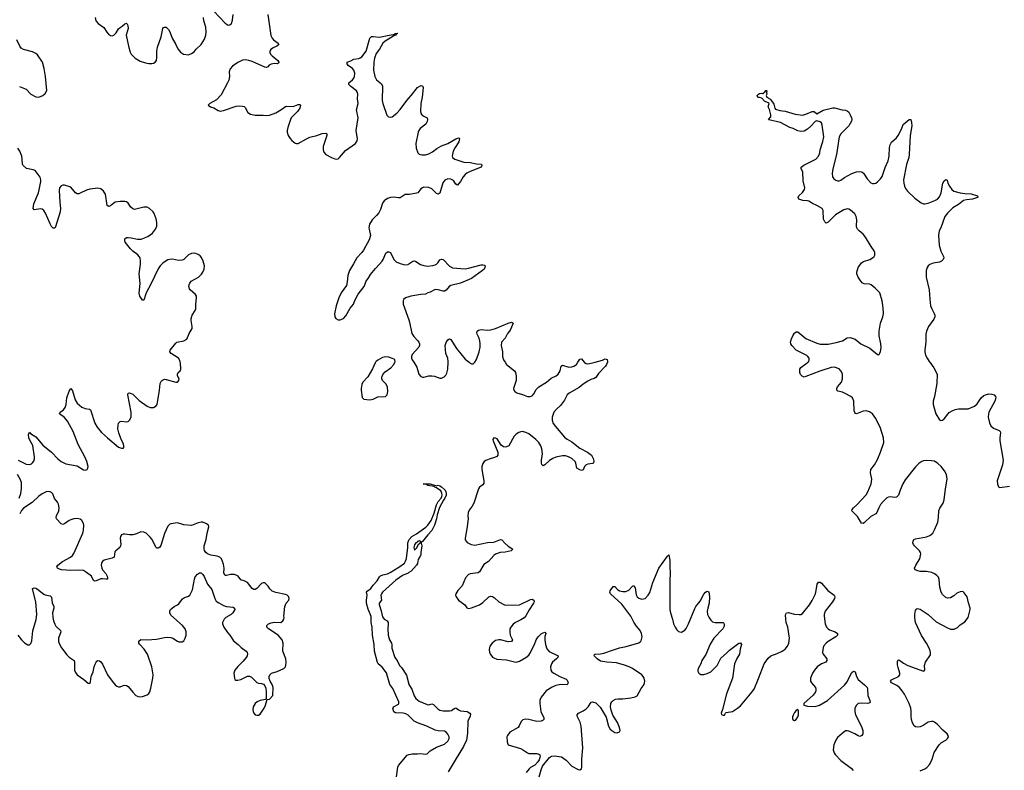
# Model space of a CAD drawing. Header units: inches. Extents: x 1682510 to 1839368, y 640758 to 791543.
# Tile 92 of 186: x 1705108 to 1717486, y 764871 to 774304. Entities that reach past the tile are written whole.
import ezdxf

# ---------------------------------------------------------------- set-up
doc = ezdxf.new("R2010")
doc.units = ezdxf.units.IN
doc.header["$MEASUREMENT"] = 0
for name, color, linetype in [('B7706', 7, 'Continuous'), ('B7707', 7, 'Continuous'), ('B7716', 7, 'Continuous'), ('B7717', 7, 'Continuous')]:
    doc.layers.add(name, color=color, linetype=linetype)

msp = doc.modelspace()

# ---------------------------------------------------------------- linework, layer by layer
at = {"layer": 'B7706', "color": 6}
for points, elevation in [([(1705090, 768769), (1705190, 768717), (1705230, 768715), (1705256, 768724), (1705270, 768733), (1705286, 768754), (1705296, 768784), (1705296, 768810), (1705274, 768954), (1705231, 769030), (1705225, 769050), (1705221, 769090), (1705230, 769122), (1705243, 769103), (1705310, 769062), (1705399, 768959), (1705508, 768868), (1705586, 768786), (1705630, 768751), (1705690, 768724), (1705830, 768698), (1705910, 768645), (1705930, 768641), (1705956, 768650), (1705966, 768670), (1705967, 768690), (1705954, 768750), (1705928, 768810), (1705844, 768964), (1705781, 769130), (1705710, 769260), (1705670, 769303), (1705608, 769350), (1705616, 769370), (1705659, 769401), (1705681, 769430), (1705691, 769470), (1705699, 769550), (1705730, 769636), (1705750, 769667), (1705770, 769639), (1705805, 769525), (1705830, 769484), (1705890, 769435), (1705930, 769419), (1705985, 769410), (1705999, 769399), (1706054, 769234), (1706083, 769183), (1706137, 769117), (1706210, 769049), (1706350, 768933), (1706390, 768918), (1706410, 768919), (1706417, 768923), (1706419, 768950), (1706414, 768970), (1706379, 769039), (1706353, 769113), (1706344, 769164), (1706345, 769210), (1706350, 769233), (1706370, 769256), (1706390, 769259), (1706450, 769249), (1706470, 769254), (1706490, 769272), (1706508, 769310), (1706510, 769370), (1706467, 769590), (1706470, 769610), (1706490, 769613), (1706510, 769608), (1706530, 769596), (1706610, 769518), (1706710, 769445), (1706750, 769429), (1706790, 769431), (1706824, 769450), (1706836, 769470), (1706866, 769650), (1706873, 769730), (1706893, 769767), (1706930, 769786), (1706950, 769784), (1707070, 769747), (1707090, 769750), (1707110, 769770), (1707114, 769790), (1707094, 769830), (1707090, 769850), (1707102, 769870), (1707126, 769890), (1707132, 769910), (1707129, 769990), (1707127, 770000)], 700), ([(1709582, 770000), (1709575, 769990), (1709545, 769915), (1709484, 769816), (1709423, 769750), (1709410, 769718), (1709399, 769670), (1709399, 769650), (1709415, 769555), (1709434, 769534), (1709510, 769528), (1709550, 769537), (1709610, 769564), (1709705, 769570), (1709727, 769590), (1709736, 769630), (1709732, 769690), (1709710, 769729), (1709671, 769771), (1709661, 769790), (1709659, 769810), (1709675, 769845), (1709702, 769878), (1709772, 769930), (1709810, 769970), (1709823, 770000)], 700), ([(1705103, 768290), (1705123, 768350), (1705130, 768410), (1705129, 768489), (1705114, 768530), (1705079, 768590)], 700), ([(1705083, 766570), (1705130, 766509), (1705170, 766475), (1705210, 766449), (1705230, 766447), (1705250, 766463), (1705261, 766499), (1705275, 766625), (1705315, 766765), (1705322, 766830), (1705313, 766990), (1705268, 767150), (1705270, 767156), (1705290, 767163), (1705310, 767159), (1705330, 767149), (1705410, 767085), (1705430, 767075), (1705490, 767062), (1705508, 767048), (1705516, 766976), (1705536, 766930), (1705536, 766910), (1705522, 766850), (1705526, 766790), (1705534, 766750), (1705548, 766708), (1705562, 766682), (1705623, 766630), (1705624, 766610), (1705597, 766530), (1705598, 766490), (1705604, 766464), (1705632, 766412), (1705701, 766321), (1705732, 766292), (1705792, 766250), (1705798, 766230), (1705798, 766130), (1705810, 766099), (1705830, 766070), (1705914, 766014), (1705970, 765968), (1705990, 765961), (1705999, 765981), (1706006, 766050), (1706032, 766110), (1706043, 766170), (1706055, 766205), (1706069, 766231), (1706079, 766241), (1706090, 766249), (1706110, 766248), (1706130, 766233), (1706150, 766204), (1706213, 766070), (1706270, 765990), (1706310, 765944), (1706330, 765928), (1706350, 765921), (1706370, 765922), (1706421, 765939), (1706450, 765937), (1706470, 765925), (1706530, 765851), (1706570, 765811), (1706610, 765794), (1706650, 765798), (1706710, 765818), (1706730, 765835), (1706744, 765856), (1706758, 765902), (1706783, 766030), (1706785, 766070), (1706771, 766170), (1706717, 766330), (1706672, 766392), (1706618, 766450), (1706607, 766470), (1706608, 766492), (1706630, 766514), (1706710, 766509), (1706830, 766521), (1706930, 766541), (1706970, 766544), (1707010, 766540), (1707032, 766532), (1707090, 766493), (1707110, 766484), (1707150, 766485), (1707170, 766498), (1707190, 766533), (1707201, 766570), (1707201, 766610), (1707190, 766648), (1707156, 766690), (1707010, 766821), (1706996, 766850), (1706996, 766870), (1707005, 766890), (1707023, 766910), (1707050, 766929), (1707091, 766949), (1707110, 766965), (1707153, 767027), (1707178, 767042), (1707230, 767059), (1707247, 767073), (1707280, 767140), (1707305, 767275), (1707316, 767304), (1707343, 767337), (1707370, 767353), (1707390, 767351), (1707411, 767330), (1707427, 767307), (1707470, 767210), (1707523, 767143), (1707560, 767030), (1707578, 766998), (1707610, 766975), (1707670, 766944), (1707710, 766931), (1707790, 766921), (1707810, 766910), (1707814, 766890), (1707786, 766850), (1707765, 766830), (1707700, 766790), (1707678, 766770), (1707656, 766730), (1707656, 766710), (1707675, 766670), (1707721, 766601), (1707750, 766570), (1707797, 766497), (1707853, 766453), (1707894, 766414), (1707954, 766370), (1707967, 766350), (1707970, 766330), (1707966, 766310), (1707954, 766290), (1707917, 766243), (1707850, 766177), (1707814, 766130), (1707801, 766090), (1707808, 766028), (1707814, 766014), (1707825, 766005), (1707850, 766002), (1707890, 766011), (1707970, 766055), (1707996, 766056), (1708022, 766042), (1708090, 765974), (1708110, 765964), (1708150, 765962), (1708173, 765953), (1708192, 765932), (1708203, 765903), (1708208, 765852), (1708206, 765774), (1708199, 765761), (1708130, 765748), (1708092, 765730), (1708069, 765710), (1708045, 765670), (1708037, 765630), (1708042, 765610), (1708051, 765591), (1708070, 765570), (1708090, 765562), (1708110, 765563), (1708130, 765575), (1708183, 765650), (1708200, 765690), (1708213, 765747), (1708220, 765760), (1708250, 765766), (1708290, 765812), (1708294, 765910), (1708283, 765950), (1708257, 765990), (1708244, 766024), (1708243, 766050), (1708251, 766070), (1708274, 766090), (1708346, 766114), (1708429, 766150), (1708448, 766170), (1708454, 766186), (1708458, 766230), (1708456, 766270), (1708418, 766370), (1708419, 766470), (1708408, 766510), (1708356, 766570), (1708235, 766650), (1708214, 766670), (1708214, 766690), (1708237, 766710), (1708270, 766724), (1708310, 766732), (1708390, 766730), (1708416, 766750), (1708427, 766770), (1708432, 766790), (1708430, 766810), (1708442, 766930), (1708460, 766970), (1708490, 767010), (1708494, 767030), (1708491, 767051), (1708472, 767070), (1708450, 767080), (1708330, 767104), (1708283, 767123), (1708251, 767150), (1708230, 767184), (1708190, 767226), (1708170, 767229), (1708150, 767219), (1708090, 767156), (1708070, 767143), (1708050, 767143), (1708030, 767156), (1707970, 767233), (1707930, 767254), (1707890, 767264), (1707856, 767310), (1707840, 767320), (1707810, 767330), (1707789, 767331), (1707759, 767330), (1707710, 767317), (1707690, 767320), (1707676, 767350), (1707678, 767410), (1707670, 767463), (1707645, 767530), (1707623, 767550), (1707590, 767563), (1707510, 767576), (1707471, 767591), (1707448, 767608), (1707432, 767632), (1707427, 767650), (1707429, 767690), (1707454, 767770), (1707467, 767853), (1707485, 767930), (1707480, 767950), (1707457, 767970), (1707410, 767990), (1707390, 767991), (1707350, 767981), (1707270, 767949), (1707170, 767957), (1707090, 767983), (1707010, 767970), (1706996, 767964), (1706970, 767937), (1706930, 767848), (1706884, 767696), (1706870, 767676), (1706850, 767662), (1706830, 767663), (1706818, 767678), (1706770, 767775), (1706750, 767801), (1706700, 767850), (1706670, 767865), (1706630, 767867), (1706577, 767843), (1706530, 767831), (1706490, 767830), (1706430, 767839), (1706410, 767839), (1706390, 767831), (1706375, 767810), (1706371, 767790), (1706378, 767710), (1706375, 767690), (1706366, 767670), (1706315, 767630), (1706304, 767616), (1706296, 767550), (1706270, 767537), (1706170, 767510), (1706144, 767490), (1706135, 767470), (1706132, 767450), (1706141, 767410), (1706151, 767390), (1706190, 767344), (1706209, 767310), (1706214, 767290), (1706210, 767275), (1706190, 767273), (1706150, 767279), (1706130, 767276), (1706070, 767251), (1706050, 767247), (1706037, 767257), (1706009, 767310), (1705950, 767358), (1705910, 767380), (1705850, 767388), (1705750, 767382), (1705632, 767392), (1705610, 767397), (1705585, 767410), (1705577, 767430), (1705589, 767450), (1705645, 767495), (1705748, 767550), (1705770, 767570), (1705790, 767597), (1705901, 767850), (1705911, 767890), (1705913, 767950), (1705910, 767972), (1705890, 768011), (1705867, 768027), (1705830, 768035), (1705790, 768032), (1705750, 768020), (1705730, 768011), (1705670, 767967), (1705650, 767962), (1705629, 767969), (1705571, 768030), (1705565, 768050), (1705569, 768070), (1705602, 768130), (1705605, 768170), (1705595, 768215), (1705582, 768242), (1705547, 768287), (1705525, 768345), (1705510, 768363), (1705490, 768372), (1705450, 768374), (1705390, 768344), (1705350, 768315), (1705265, 768235), (1705156, 768164), (1705130, 768134), (1705108, 768092)], 700), ([(1710000, 765554), (1709990, 765563), (1709961, 765581), (1709930, 765588), (1709834, 765594), (1709810, 765606), (1709799, 765650), (1709802, 765658), (1709808, 765670), (1709870, 765704), (1709874, 765710), (1709875, 765730), (1709797, 765897), (1709763, 765950), (1709718, 766098), (1709667, 766167), (1709616, 766210), (1709607, 766227), (1709568, 766368), (1709563, 766450), (1709544, 766570), (1709538, 766670), (1709527, 766730), (1709525, 766805), (1709490, 766894), (1709469, 766971), (1709469, 767011), (1709476, 767070), (1709466, 767110), (1709476, 767124), (1709524, 767156), (1709550, 767197), (1709603, 767250), (1709630, 767303), (1709644, 767316), (1709672, 767328), (1709730, 767338), (1709765, 767355), (1709876, 767424), (1709944, 767476), (1709960, 767500), (1709969, 767531), (1709986, 767670), (1709988, 767730), (1710000, 767762)], 600), ([(1710000, 767356), (1709991, 767350), (1709922, 767318), (1709838, 767262), (1709671, 767110), (1709656, 767090), (1709649, 767070), (1709656, 767010), (1709628, 766972), (1709627, 766953), (1709654, 766874), (1709670, 766801), (1709690, 766769), (1709729, 766749), (1709740, 766730), (1709742, 766710), (1709736, 766650), (1709742, 766570), (1709759, 766510), (1709783, 766470), (1709787, 766450), (1709786, 766406), (1709824, 766290), (1709854, 766250), (1709884, 766190), (1709910, 766162), (1709970, 766068), (1710000, 765952)], 600), ([(1709844, 764790), (1709862, 764910), (1709870, 764930), (1709980, 765060), (1709999, 765070), (1710000, 765070)], 600)]:
    msp.add_lwpolyline(points, dxfattribs=dict(at, elevation=elevation))
at = {"layer": 'B7707', "color": 6, "elevation": 700}
for points in [[(1708228, 774370), (1708266, 774106), (1708281, 774070), (1708300, 774050), (1708357, 774010), (1708364, 773990), (1708340, 773970), (1708293, 773950), (1708264, 773930), (1708253, 773910), (1708253, 773890), (1708263, 773870), (1708281, 773850), (1708330, 773813), (1708352, 773790), (1708367, 773770), (1708363, 773757), (1708349, 773751), (1708310, 773753), (1708270, 773746), (1708246, 773734), (1708227, 773713), (1708210, 773704), (1708190, 773708), (1708030, 773779), (1707987, 773793), (1707950, 773798), (1707910, 773794), (1707850, 773766), (1707782, 773718), (1707754, 773686), (1707741, 773650), (1707744, 773590), (1707736, 773544), (1707722, 773510), (1707639, 773361), (1707582, 773298), (1707497, 773250), (1707479, 773230), (1707505, 773210), (1707550, 773195), (1707602, 773162), (1707630, 773156), (1707670, 773162), (1707830, 773217), (1707870, 773222), (1707910, 773217), (1707930, 773211), (1707941, 773201), (1707977, 773137), (1708010, 773115), (1708070, 773102), (1708170, 773103), (1708210, 773099), (1708250, 773104), (1708330, 773133), (1708393, 773170), (1708450, 773211), (1708464, 773216), (1708545, 773215), (1708610, 773237), (1708630, 773239), (1708637, 773230), (1708629, 773190), (1708602, 773150), (1708523, 773070), (1708512, 773050), (1708477, 772950), (1708469, 772910), (1708470, 772890), (1708483, 772850), (1708507, 772810), (1708530, 772785), (1708570, 772754), (1708590, 772748), (1708610, 772750), (1708712, 772808), (1708754, 772826), (1708843, 772850), (1708910, 772874), (1708956, 772876), (1708969, 772869), (1708971, 772850), (1708925, 772710), (1708922, 772670), (1708930, 772639), (1708956, 772610), (1709030, 772571), (1709070, 772555), (1709090, 772552), (1709110, 772557), (1709130, 772573), (1709202, 772658), (1709330, 772750), (1709350, 772780), (1709355, 772805), (1709339, 772910), (1709362, 773070), (1709344, 773170), (1709363, 773250), (1709354, 773310), (1709357, 773370), (1709353, 773390), (1709341, 773410), (1709270, 773463), (1709244, 773490), (1709244, 773510), (1709290, 773546), (1709308, 773570), (1709317, 773590), (1709321, 773630), (1709308, 773670), (1709291, 773690), (1709239, 773730), (1709225, 773750), (1709227, 773770), (1709270, 773786), (1709310, 773806), (1709370, 773815), (1709390, 773823), (1709410, 773839), (1709462, 773910), (1709509, 774071), (1709529, 774091), (1709550, 774093), (1709630, 774083), (1709751, 774111), (1709802, 774118), (1709818, 774122), (1709830, 774132), (1709853, 774133), (1709859, 774130), (1709840, 774120), (1709833, 774110), (1709810, 774103), (1709767, 774070), (1709704, 774036), (1709672, 774008), (1709630, 773934), (1709590, 773878), (1709570, 773822), (1709560, 773770), (1709555, 773670), (1709574, 773590), (1709594, 773550), (1709613, 773530), (1709656, 773496), (1709670, 773470), (1709665, 773290), (1709674, 773250), (1709723, 773103), (1709744, 773084), (1709770, 773078), (1709790, 773085), (1709850, 773131), (1709890, 773174), (1709974, 773290), (1710000, 773319)], [(1707549, 774410), (1707690, 774260), (1707730, 774235), (1707750, 774238), (1707770, 774256), (1707784, 774296), (1707791, 774370)], [(1706058, 774330), (1706066, 774290), (1706095, 774255), (1706167, 774207), (1706205, 774145), (1706223, 774123), (1706250, 774106), (1706270, 774102), (1706290, 774111), (1706320, 774140), (1706351, 774190), (1706370, 774207), (1706397, 774223), (1706430, 774252), (1706450, 774260), (1706456, 774256), (1706469, 774230), (1706470, 774195), (1706445, 774110), (1706476, 773970), (1706495, 773895), (1706508, 773870), (1706560, 773820), (1706624, 773784), (1706690, 773760), (1706730, 773753), (1706770, 773753), (1706790, 773757), (1706810, 773768), (1706828, 773792), (1706833, 773827), (1706834, 773910), (1706841, 773959), (1706885, 774090), (1706907, 774193), (1706915, 774205), (1706928, 774212), (1706950, 774208), (1706980, 774180), (1706997, 774150), (1707025, 774070), (1707073, 773990), (1707097, 773937), (1707130, 773896), (1707168, 773870), (1707230, 773863), (1707270, 773878), (1707301, 773900), (1707327, 773933), (1707388, 773990), (1707430, 774058), (1707447, 774110), (1707451, 774149), (1707447, 774210), (1707424, 774290), (1707418, 774330)], [(1705106, 773466), (1705190, 773430), (1705250, 773370), (1705310, 773333), (1705350, 773329), (1705400, 773350), (1705430, 773376), (1705448, 773412), (1705432, 773592), (1705417, 773690), (1705394, 773770), (1705330, 773861), (1705310, 773880), (1705270, 773901), (1705156, 773930), (1705127, 773947), (1705110, 773970), (1705071, 774051)], [(1707127, 770000), (1707122, 770022), (1707105, 770050), (1707013, 770110), (1706995, 770130), (1707000, 770150), (1707070, 770239), (1707083, 770250), (1707170, 770267), (1707208, 770290), (1707240, 770360), (1707276, 770424), (1707277, 770450), (1707263, 770523), (1707264, 770550), (1707277, 770590), (1707316, 770650), (1707324, 770670), (1707323, 770730), (1707332, 770810), (1707329, 770830), (1707318, 770850), (1707252, 770910), (1707243, 770923), (1707236, 770950), (1707237, 770970), (1707246, 770994), (1707264, 771016), (1707356, 771070), (1707394, 771106), (1707412, 771130), (1707426, 771170), (1707430, 771210), (1707416, 771270), (1707395, 771315), (1707377, 771337), (1707350, 771355), (1707310, 771368), (1707270, 771367), (1707230, 771349), (1707170, 771291), (1707150, 771281), (1707104, 771276), (1707030, 771293), (1706990, 771292), (1706970, 771286), (1706910, 771249), (1706873, 771210), (1706849, 771171), (1706758, 770982), (1706700, 770870), (1706670, 770779), (1706650, 770778), (1706617, 770830), (1706609, 770869), (1706623, 770990), (1706610, 771110), (1706627, 771230), (1706628, 771270), (1706621, 771310), (1706611, 771330), (1706592, 771350), (1706530, 771396), (1706503, 771423), (1706436, 771510), (1706428, 771530), (1706430, 771550), (1706450, 771566), (1706472, 771568), (1706510, 771564), (1706590, 771547), (1706634, 771546), (1706719, 771581), (1706778, 771622), (1706814, 771670), (1706831, 771710), (1706834, 771730), (1706834, 771754), (1706823, 771803), (1706799, 771870), (1706786, 771890), (1706742, 771930), (1706709, 771949), (1706670, 771948), (1706570, 771921), (1706550, 771920), (1706530, 771927), (1706506, 771946), (1706470, 771998), (1706450, 772013), (1706430, 772020), (1706370, 772020), (1706310, 772010), (1706290, 772000), (1706250, 771965), (1706230, 771958), (1706208, 771970), (1706185, 772110), (1706163, 772150), (1706130, 772177), (1706090, 772185), (1705990, 772172), (1705950, 772160), (1705870, 772123), (1705850, 772117), (1705830, 772117), (1705808, 772128), (1705750, 772200), (1705670, 772224), (1705650, 772226), (1705630, 772218), (1705610, 772190), (1705603, 772157), (1705612, 772010), (1705622, 771930), (1705619, 771890), (1705560, 771700), (1705550, 771682), (1705530, 771683), (1705510, 771703), (1705490, 771738), (1705434, 771874), (1705410, 771908), (1705390, 771921), (1705370, 771926), (1705290, 771916), (1705277, 771930), (1705285, 771990), (1705343, 772130), (1705353, 772167), (1705372, 772270), (1705373, 772293), (1705364, 772324), (1705302, 772410), (1705279, 772419), (1705193, 772433), (1705150, 772470), (1705142, 772490), (1705141, 772550), (1705135, 772590), (1705111, 772650), (1705085, 772690)], [(1710000, 772109), (1709954, 772106), (1709890, 772067), (1709870, 772065), (1709810, 772072), (1709770, 772069), (1709730, 772057), (1709692, 772028), (1709670, 771997), (1709643, 771917), (1709622, 771878), (1709595, 771845), (1709538, 771790), (1709507, 771733), (1709499, 771690), (1709500, 771670), (1709518, 771590), (1709501, 771539), (1709431, 771409), (1709410, 771380), (1709347, 771313), (1709306, 771234), (1709254, 771150), (1709234, 771090), (1709226, 771010), (1709215, 770965), (1709148, 770872), (1709119, 770810), (1709087, 770710), (1709066, 770606), (1709070, 770570), (1709083, 770550), (1709110, 770530), (1709139, 770530), (1709179, 770550), (1709210, 770583), (1709263, 770677), (1709305, 770730), (1709323, 770777), (1709365, 770855), (1709439, 770950), (1709449, 770970), (1709459, 771010), (1709471, 771030), (1709490, 771052), (1709519, 771101), (1709581, 771179), (1709633, 771230), (1709666, 771270), (1709679, 771290), (1709710, 771369), (1709730, 771386), (1709750, 771388), (1709770, 771378), (1709810, 771292), (1709842, 771262), (1709890, 771240), (1709950, 771225), (1709990, 771228), (1710000, 771235)], [(1710000, 770822), (1709959, 770810), (1709933, 770787), (1709928, 770770), (1709929, 770730), (1710000, 770530)], [(1709823, 770000), (1709828, 770010), (1709826, 770030), (1709817, 770037), (1709750, 770061), (1709710, 770067), (1709670, 770060), (1709610, 770026), (1709589, 770010), (1709582, 770000)]]:
    msp.add_lwpolyline(points, dxfattribs=at)
at = {"layer": 'B7716', "color": 6}
for points, elevation in [([(1710061, 770000), (1710099, 769939), (1710125, 769850), (1710150, 769820), (1710170, 769811), (1710190, 769811), (1710250, 769827), (1710290, 769830), (1710324, 769824), (1710390, 769801), (1710410, 769801), (1710445, 769815), (1710465, 769835), (1710478, 769862), (1710489, 769910), (1710493, 770000)], 700), ([(1712496, 770000), (1712487, 769970), (1712472, 769948), (1712383, 769857), (1712350, 769809), (1712330, 769794), (1712290, 769782), (1712250, 769761), (1712190, 769722), (1712140, 769680), (1712014, 769610), (1711989, 769591), (1711957, 769523), (1711933, 769487), (1711905, 769455), (1711857, 769410), (1711825, 769370), (1711803, 769310), (1711802, 769270), (1711815, 769230), (1711844, 769190), (1711959, 769059), (1711990, 769034), (1712050, 768998), (1712150, 768921), (1712246, 768870), (1712295, 768830), (1712318, 768790), (1712326, 768754), (1712323, 768737), (1712314, 768726), (1712250, 768717), (1712230, 768710), (1712209, 768690), (1712190, 768646), (1712170, 768638), (1712150, 768646), (1712114, 768670), (1712107, 768687), (1712101, 768730), (1712091, 768750), (1712050, 768790), (1712009, 768811), (1711970, 768822), (1711930, 768825), (1711850, 768806), (1711810, 768789), (1711770, 768764), (1711710, 768709), (1711690, 768697), (1711672, 768712), (1711669, 768729), (1711668, 768770), (1711680, 768850), (1711674, 768910), (1711661, 768950), (1711635, 768990), (1711598, 769030), (1711510, 769100), (1711470, 769118), (1711430, 769127), (1711410, 769126), (1711383, 769117), (1711350, 769096), (1711324, 769070), (1711257, 768950), (1711230, 768934), (1711210, 768931), (1711190, 768935), (1711159, 768959), (1711110, 769035), (1711090, 769047), (1711070, 769049), (1711058, 769030), (1711059, 769010), (1711117, 768870), (1711121, 768850), (1711117, 768830), (1711105, 768815), (1711079, 768801), (1711010, 768782), (1710970, 768766), (1710948, 768750), (1710930, 768725), (1710918, 768690), (1710916, 768650), (1710944, 768510), (1710942, 768478), (1710930, 768459), (1710889, 768431), (1710876, 768410), (1710816, 768230), (1710795, 768190), (1710758, 768142), (1710746, 768110), (1710742, 768070), (1710746, 768030), (1710736, 767970), (1710735, 767930), (1710708, 767790), (1710710, 767768), (1710719, 767750), (1710734, 767734), (1710784, 767710), (1710830, 767701), (1710990, 767735), (1711070, 767738), (1711152, 767772), (1711170, 767769), (1711206, 767726), (1711248, 767688), (1711307, 767650), (1711287, 767630), (1711210, 767613), (1711150, 767609), (1711090, 767586), (1711070, 767570), (1711003, 767497), (1710942, 767458), (1710890, 767364), (1710870, 767353), (1710770, 767340), (1710750, 767330), (1710714, 767290), (1710669, 767190), (1710617, 767130), (1710591, 767090), (1710587, 767070), (1710595, 767050), (1710624, 767010), (1710703, 766950), (1710730, 766913), (1710750, 766905), (1710790, 766911), (1710890, 766950), (1710930, 766978), (1711007, 767053), (1711030, 767061), (1711050, 767057), (1711079, 767039), (1711130, 766988), (1711203, 766950), (1711226, 766946), (1711390, 766951), (1711530, 767017), (1711550, 767021), (1711570, 767010), (1711574, 766990), (1711568, 766970), (1711511, 766889), (1711470, 766812), (1711450, 766789), (1711410, 766760), (1711341, 766730), (1711310, 766706), (1711281, 766670), (1711272, 766648), (1711269, 766611), (1711275, 766570), (1711302, 766510), (1711291, 766490), (1711250, 766484), (1711151, 766509), (1711130, 766511), (1711090, 766503), (1711046, 766470), (1711020, 766430), (1711011, 766390), (1711016, 766350), (1711030, 766322), (1711054, 766294), (1711070, 766283), (1711108, 766268), (1711230, 766260), (1711330, 766233), (1711350, 766232), (1711390, 766242), (1711470, 766288), (1711510, 766320), (1711530, 766350), (1711554, 766406), (1711580, 766450), (1711602, 766510), (1711625, 766550), (1711670, 766591), (1711710, 766605), (1711723, 766590), (1711709, 766551), (1711708, 766510), (1711720, 766450), (1711737, 766397), (1711766, 766366), (1711878, 766310), (1711875, 766290), (1711857, 766270), (1711807, 766230), (1711794, 766210), (1711782, 766170), (1711785, 766130), (1711798, 766110), (1711822, 766090), (1711899, 766050), (1711977, 766017), (1711990, 766005), (1712004, 765970), (1711990, 765947), (1711910, 765951), (1711850, 765938), (1711803, 765917), (1711727, 765870), (1711664, 765790), (1711648, 765752), (1711645, 765710), (1711661, 765610), (1711699, 765530), (1711698, 765510), (1711690, 765500), (1711664, 765490), (1711610, 765486), (1711510, 765510), (1711467, 765513), (1711435, 765505), (1711414, 765486), (1711389, 765430), (1711374, 765410), (1711269, 765351), (1711239, 765310), (1711234, 765290), (1711235, 765235), (1711240, 765210), (1711251, 765190), (1711404, 765144), (1711443, 765123), (1711490, 765090), (1711510, 765083), (1711610, 765081), (1711634, 765074), (1711646, 765066), (1711650, 765050), (1711647, 765030), (1711637, 765003), (1711621, 764979), (1711583, 764937), (1711530, 764906), (1711511, 764890), (1711475, 764845)], 700), ([(1710757, 770000), (1710770, 769989), (1710790, 769981), (1710810, 769981), (1710830, 769999), (1710831, 770000)], 700), ([(1711210, 770000), (1711230, 769970), (1711330, 769890), (1711340, 769870), (1711348, 769828), (1711349, 769770), (1711318, 769670), (1711320, 769650), (1711331, 769631), (1711356, 769616), (1711430, 769594), (1711490, 769568), (1711530, 769567), (1711550, 769578), (1711570, 769602), (1711602, 769658), (1711635, 769690), (1711730, 769750), (1711790, 769801), (1711851, 769829), (1711878, 769850), (1711903, 769890), (1711916, 769950), (1711930, 769964), (1712010, 769936), (1712050, 769940), (1712076, 769950), (1712106, 769970), (1712126, 770000)], 700), ([(1712206, 770000), (1712210, 769995), (1712230, 769983), (1712250, 769979), (1712294, 769986), (1712343, 770000)], 700), ([(1716430, 764866), (1716489, 764890), (1716514, 764906), (1716551, 764949), (1716578, 765010), (1716605, 765095), (1716667, 765193), (1716698, 765222), (1716749, 765250), (1716773, 765270), (1716784, 765290), (1716782, 765310), (1716768, 765330), (1716715, 765375), (1716644, 765450), (1716610, 765476), (1716590, 765484), (1716570, 765486), (1716530, 765475), (1716467, 765433), (1716430, 765418), (1716390, 765413), (1716370, 765418), (1716351, 765431), (1716330, 765467), (1716318, 765510), (1716314, 765550), (1716316, 765616), (1716311, 765651), (1716289, 765710), (1716230, 765826), (1716203, 765870), (1716170, 765910), (1716135, 765935), (1716068, 765970), (1716054, 765990), (1716066, 766010), (1716157, 766050), (1716173, 766070), (1716173, 766090), (1716150, 766162), (1716144, 766196), (1716142, 766238), (1716150, 766259), (1716170, 766254), (1716219, 766219), (1716272, 766190), (1716470, 766117), (1716478, 766122), (1716486, 766134), (1716484, 766190), (1716494, 766230), (1716557, 766323), (1716560, 766350), (1716551, 766390), (1716507, 766470), (1716444, 766564), (1716369, 766730), (1716360, 766790), (1716361, 766830), (1716370, 766881), (1716383, 766897), (1716390, 766903), (1716410, 766902), (1716430, 766894), (1716530, 766827), (1716630, 766735), (1716701, 766701), (1716770, 766660), (1716810, 766644), (1716856, 766644), (1716896, 766664), (1716930, 766699), (1716990, 766736), (1717030, 766790), (1717034, 766806), (1717055, 766890), (1717055, 766910), (1717035, 766975), (1717018, 767050), (1716983, 767103), (1716970, 767114), (1716957, 767117), (1716930, 767114), (1716890, 767095), (1716850, 767062), (1716810, 767038), (1716770, 767035), (1716750, 767043), (1716710, 767080), (1716691, 767111), (1716674, 767174), (1716668, 767270), (1716657, 767297), (1716638, 767318), (1716610, 767340), (1716575, 767355), (1716508, 767368), (1716430, 767369), (1716397, 767377), (1716367, 767390), (1716357, 767410), (1716373, 767450), (1716423, 767530), (1716436, 767590), (1716431, 767610), (1716419, 767630), (1716357, 767690), (1716343, 767710), (1716337, 767730), (1716340, 767750), (1716349, 767771), (1716370, 767781), (1716510, 767806), (1716550, 767821), (1716586, 767850), (1716609, 767891), (1716649, 767991), (1716658, 768050), (1716662, 768130), (1716676, 768164), (1716717, 768230), (1716732, 768270), (1716746, 768410), (1716768, 768528), (1716760, 768590), (1716736, 768636), (1716691, 768690), (1716650, 768727), (1716610, 768754), (1716570, 768761), (1716510, 768764), (1716470, 768759), (1716450, 768752), (1716410, 768726), (1716370, 768686), (1716240, 768520), (1716210, 768470), (1716175, 768390), (1716156, 768330), (1716145, 768315), (1716130, 768304), (1716110, 768301), (1716050, 768308), (1716030, 768305), (1716010, 768294), (1715962, 768250), (1715931, 768210), (1715908, 768170), (1715883, 768110), (1715870, 768093), (1715810, 768059), (1715730, 767984), (1715710, 767973), (1715690, 767978), (1715642, 768062), (1715570, 768130), (1715574, 768150), (1715590, 768170), (1715634, 768206), (1715749, 768331), (1715771, 768370), (1715814, 768470), (1715822, 768530), (1715806, 768610), (1715808, 768650), (1715853, 768710), (1715890, 768778), (1715929, 768870), (1715971, 768990), (1715968, 769050), (1715931, 769171), (1715873, 769290), (1715828, 769350), (1715790, 769377), (1715750, 769388), (1715710, 769383), (1715630, 769352), (1715617, 769357), (1715607, 769367), (1715600, 769390), (1715593, 769510), (1715578, 769550), (1715556, 769570), (1715487, 769607), (1715450, 769622), (1715394, 769634), (1715383, 769643), (1715380, 769650), (1715382, 769670), (1715391, 769690), (1715440, 769750), (1715454, 769790), (1715450, 769855), (1715433, 769890), (1715410, 769915), (1715350, 769936), (1715310, 769933), (1715167, 769887), (1714990, 769819), (1714970, 769813), (1714944, 769824), (1714926, 769846), (1714917, 769870), (1714915, 769910), (1714930, 769935), (1715008, 769990), (1715017, 770000)], 700), ([(1716548, 770000), (1716602, 769930), (1716641, 769850), (1716638, 769730), (1716610, 769570), (1716592, 769510), (1716590, 769470), (1716625, 769350), (1716670, 769275), (1716690, 769266), (1716710, 769272), (1716731, 769289), (1716794, 769366), (1716830, 769389), (1716870, 769406), (1716910, 769415), (1717030, 769415), (1717110, 769446), (1717145, 769475), (1717196, 769550), (1717230, 769580), (1717250, 769591), (1717290, 769600), (1717330, 769599), (1717360, 769590), (1717377, 769570), (1717379, 769550), (1717368, 769510), (1717293, 769370), (1717287, 769350), (1717285, 769310), (1717299, 769239), (1717318, 769198), (1717352, 769172), (1717421, 769141), (1717433, 769130), (1717438, 769110), (1717429, 769050), (1717428, 769010), (1717470, 768770), (1717462, 768710), (1717396, 768510), (1717399, 768470), (1717407, 768447), (1717415, 768435), (1717430, 768426), (1717550, 768443)], 700), ([(1710000, 767762), (1710003, 767770), (1710038, 767810), (1710097, 767843), (1710213, 767927), (1710239, 767950), (1710283, 768010), (1710317, 768103), (1710350, 768207), (1710370, 768248), (1710408, 768290), (1710417, 768310), (1710418, 768330), (1710415, 768355), (1710401, 768381), (1710350, 768422), (1710325, 768430), (1710319, 768439), (1710237, 768450), (1710223, 768463), (1710182, 768470), (1710207, 768473), (1710270, 768470), (1710346, 768446), (1710370, 768453), (1710390, 768447), (1710410, 768434), (1710457, 768390), (1710467, 768370), (1710470, 768351), (1710469, 768330), (1710454, 768290), (1710435, 768265), (1710385, 768175), (1710358, 768082), (1710350, 768032), (1710324, 767950), (1710290, 767883), (1710237, 767830), (1710170, 767746), (1710158, 767742), (1710154, 767726), (1710163, 767690), (1710150, 767610), (1710150, 767582), (1710147, 767570), (1710118, 767522), (1710108, 767470), (1710095, 767450), (1710030, 767374), (1710000, 767356)], 600), ([(1711638, 764790), (1711663, 764877), (1711679, 764921), (1711768, 765032), (1711792, 765048), (1711830, 765052), (1711890, 765046), (1711919, 765039), (1711978, 764998), (1712050, 764924), (1712130, 764880), (1712150, 764877), (1712171, 764889), (1712176, 764910), (1712174, 765010), (1712187, 765153), (1712167, 765427), (1712154, 765474), (1712115, 765550), (1712115, 765570), (1712132, 765590), (1712190, 765617), (1712230, 765643), (1712253, 765667), (1712294, 765726), (1712310, 765732), (1712350, 765720), (1712405, 765665), (1712480, 765540), (1712510, 765427), (1712530, 765390), (1712553, 765370), (1712592, 765348), (1712616, 765344), (1712642, 765350), (1712650, 765356), (1712658, 765370), (1712650, 765410), (1712622, 765470), (1712566, 765566), (1712545, 765625), (1712536, 765670), (1712541, 765710), (1712551, 765730), (1712570, 765750), (1712597, 765763), (1712630, 765771), (1712690, 765771), (1712790, 765781), (1712847, 765793), (1712870, 765807), (1712922, 765898), (1712960, 765950), (1712966, 765990), (1712960, 766030), (1712948, 766050), (1712928, 766070), (1712810, 766150), (1712770, 766170), (1712710, 766193), (1712610, 766220), (1712490, 766230), (1712410, 766244), (1712368, 766270), (1712331, 766310), (1712335, 766325), (1712341, 766330), (1712410, 766333), (1712450, 766341), (1712573, 766387), (1712650, 766410), (1712734, 766426), (1712890, 766475), (1712910, 766487), (1712920, 766500), (1712933, 766550), (1712926, 766590), (1712910, 766627), (1712862, 766682), (1712830, 766734), (1712793, 766810), (1712678, 766958), (1712536, 767090), (1712528, 767110), (1712532, 767128), (1712570, 767179), (1712590, 767180), (1712624, 767144), (1712647, 767127), (1712690, 767119), (1712730, 767119), (1712765, 767135), (1712810, 767184), (1712830, 767192), (1712844, 767164), (1712856, 767076), (1712870, 767050), (1712893, 767033), (1712930, 767021), (1712970, 767029), (1713010, 767071), (1713030, 767107), (1713066, 767230), (1713142, 767410), (1713250, 767561), (1713270, 767579), (1713281, 767510), (1713280, 767430), (1713287, 767350), (1713280, 767250), (1713283, 766890), (1713290, 766848), (1713315, 766770), (1713328, 766710), (1713348, 766668), (1713370, 766637), (1713390, 766617), (1713405, 766610), (1713430, 766609), (1713470, 766634), (1713487, 766653), (1713515, 766710), (1713594, 766906), (1713610, 766931), (1713664, 766996), (1713710, 767086), (1713730, 767110), (1713750, 767122), (1713770, 767113), (1713782, 767050), (1713776, 766970), (1713757, 766910), (1713749, 766870), (1713755, 766830), (1713770, 766797), (1713796, 766756), (1713818, 766738), (1713850, 766730), (1713950, 766730), (1713961, 766721), (1713966, 766710), (1713964, 766684), (1713949, 766650), (1713834, 766530), (1713790, 766457), (1713733, 766327), (1713685, 766250), (1713673, 766207), (1713639, 766150), (1713633, 766130), (1713635, 766115), (1713646, 766090), (1713670, 766076), (1713710, 766076), (1713750, 766086), (1713797, 766110), (1713875, 766190), (1713890, 766212), (1713921, 766279), (1713995, 766345), (1714030, 766382), (1714150, 766467), (1714170, 766475), (1714183, 766450), (1714165, 766395), (1714158, 766330), (1714124, 766276), (1714096, 766210), (1714069, 766030), (1713992, 765830), (1713943, 765637), (1713927, 765590), (1713932, 765572), (1713950, 765562), (1713970, 765562), (1713982, 765590), (1713990, 765596), (1714070, 765610), (1714134, 765650), (1714170, 765681), (1714297, 765830), (1714341, 765890), (1714397, 766023), (1714466, 766210), (1714518, 766282), (1714550, 766310), (1714630, 766337), (1714694, 766370), (1714730, 766395), (1714761, 766430), (1714777, 766470), (1714784, 766530), (1714763, 766670), (1714745, 766730), (1714738, 766770), (1714736, 766824), (1714750, 766850), (1714770, 766854), (1714850, 766835), (1714909, 766831), (1714930, 766831), (1714950, 766840), (1715037, 766950), (1715070, 767005), (1715111, 767090), (1715122, 767130), (1715135, 767210), (1715150, 767236), (1715170, 767236), (1715190, 767221), (1715269, 767129), (1715346, 767070), (1715354, 767054), (1715350, 767030), (1715327, 766990), (1715236, 766870), (1715222, 766830), (1715221, 766810), (1715236, 766710), (1715250, 766670), (1715270, 766650), (1715290, 766638), (1715361, 766610), (1715390, 766592), (1715390, 766570), (1715368, 766550), (1715270, 766490), (1715247, 766470), (1715214, 766430), (1715204, 766390), (1715201, 766350), (1715209, 766330), (1715253, 766270), (1715257, 766250), (1715243, 766230), (1715190, 766207), (1715135, 766170), (1715098, 766130), (1715073, 766090), (1715050, 766030), (1715051, 765991), (1715062, 765970), (1715111, 765910), (1715117, 765890), (1715116, 765870), (1715109, 765850), (1715084, 765816), (1714967, 765710), (1714965, 765690), (1715010, 765678), (1715110, 765672), (1715164, 765690), (1715264, 765750), (1715479, 765941), (1715510, 765983), (1715530, 766030), (1715570, 766099), (1715590, 766116), (1715610, 766108), (1715629, 766050), (1715650, 766014), (1715730, 765946), (1715760, 765910), (1715765, 765890), (1715770, 765810), (1715797, 765750), (1715800, 765730), (1715790, 765720), (1715769, 765711), (1715686, 765714), (1715651, 765709), (1715628, 765690), (1715609, 765650), (1715607, 765610), (1715614, 765570), (1715690, 765420), (1715708, 765370), (1715706, 765330), (1715694, 765310), (1715670, 765297), (1715650, 765303), (1715606, 765330), (1715530, 765364), (1715510, 765369), (1715490, 765365), (1715446, 765334), (1715390, 765282), (1715367, 765250), (1715345, 765190), (1715335, 765130), (1715348, 765090), (1715361, 765070), (1715433, 764993), (1715559, 764899), (1715585, 764870)], 700), ([(1710000, 765952), (1710000, 765950), (1710037, 765890), (1710068, 765808), (1710090, 765774), (1710130, 765741), (1710230, 765696), (1710250, 765695), (1710290, 765708), (1710310, 765697), (1710363, 765643), (1710390, 765627), (1710430, 765620), (1710510, 765617), (1710536, 765624), (1710570, 765649), (1710590, 765657), (1710626, 765630), (1710650, 765620), (1710732, 765612), (1710769, 765590), (1710777, 765577), (1710772, 765550), (1710743, 765490), (1710738, 765338), (1710724, 765250), (1710687, 765170), (1710581, 764999), (1710495, 764850)], 600), ([(1710000, 765070), (1710043, 765077), (1710110, 765076), (1710150, 765083), (1710210, 765073), (1710230, 765080), (1710270, 765114), (1710350, 765162), (1710450, 765201), (1710490, 765237), (1710507, 765270), (1710507, 765290), (1710490, 765325), (1710470, 765349), (1710450, 765361), (1710370, 765366), (1710330, 765376), (1710226, 765426), (1710110, 765466), (1710066, 765490), (1710000, 765554)], 600)]:
    msp.add_lwpolyline(points, dxfattribs=dict(at, elevation=elevation))
for points, elevation in [([(1710134, 767754), (1710110, 767748), (1710105, 767735), (1710090, 767729), (1710070, 767703), (1710061, 767670), (1710070, 767639), (1710096, 767664), (1710124, 767716), (1710146, 767730), (1710146, 767750)], 600), ([(1714890, 765634), (1714870, 765624), (1714850, 765599), (1714830, 765564), (1714824, 765544), (1714823, 765523), (1714830, 765503), (1714850, 765498), (1714870, 765509), (1714890, 765543), (1714898, 765570), (1714899, 765619)], 700)]:
    msp.add_lwpolyline(points, close=True, dxfattribs=dict(at, elevation=elevation))
at = {"layer": 'B7717', "color": 6, "elevation": 700}
for points in [[(1710000, 773319), (1710030, 773352), (1710110, 773451), (1710138, 773470), (1710155, 773475), (1710173, 773473), (1710182, 773450), (1710168, 773330), (1710149, 773250), (1710145, 773150), (1710151, 773130), (1710165, 773110), (1710190, 773090), (1710229, 773070), (1710236, 773050), (1710230, 773024), (1710212, 772990), (1710143, 772937), (1710127, 772913), (1710117, 772890), (1710089, 772750), (1710094, 772690), (1710115, 772630), (1710132, 772612), (1710164, 772604), (1710210, 772607), (1710250, 772620), (1710297, 772643), (1710354, 772686), (1710410, 772718), (1710491, 772749), (1710590, 772807), (1710630, 772818), (1710636, 772810), (1710629, 772770), (1710581, 772699), (1710559, 772650), (1710545, 772590), (1710550, 772570), (1710578, 772550), (1710690, 772513), (1710770, 772510), (1710850, 772492), (1710912, 772490), (1710919, 772470), (1710910, 772450), (1710770, 772398), (1710730, 772377), (1710710, 772360), (1710685, 772330), (1710650, 772269), (1710610, 772223), (1710590, 772235), (1710562, 772282), (1710530, 772301), (1710490, 772303), (1710454, 772286), (1710428, 772252), (1710390, 772124), (1710370, 772110), (1710350, 772119), (1710290, 772180), (1710250, 772193), (1710190, 772198), (1710170, 772191), (1710150, 772177), (1710112, 772130), (1710097, 772123), (1710010, 772109), (1710000, 772109)], [(1715017, 770000), (1715027, 770010), (1715033, 770030), (1715031, 770050), (1715018, 770070), (1715002, 770082), (1714870, 770151), (1714814, 770210), (1714801, 770230), (1714797, 770250), (1714810, 770293), (1714828, 770332), (1714850, 770363), (1714870, 770382), (1714890, 770380), (1714990, 770297), (1715130, 770237), (1715170, 770228), (1715270, 770227), (1715374, 770246), (1715454, 770270), (1715510, 770305), (1715550, 770310), (1715610, 770287), (1715681, 770230), (1715794, 770174), (1715890, 770098), (1715910, 770094), (1715930, 770131), (1715936, 770184), (1715932, 770230), (1715912, 770330), (1715913, 770390), (1715928, 770490), (1715960, 770570), (1715967, 770610), (1715964, 770684), (1715952, 770772), (1715920, 770870), (1715864, 770930), (1715812, 770972), (1715790, 770979), (1715725, 770985), (1715698, 770998), (1715673, 771030), (1715650, 771069), (1715633, 771110), (1715632, 771130), (1715650, 771190), (1715689, 771250), (1715715, 771265), (1715794, 771290), (1715830, 771310), (1715850, 771329), (1715857, 771343), (1715859, 771379), (1715850, 771400), (1715813, 771453), (1715743, 771570), (1715710, 771609), (1715660, 771650), (1715642, 771670), (1715632, 771690), (1715628, 771710), (1715633, 771790), (1715624, 771830), (1715605, 771865), (1715554, 771910), (1715530, 771923), (1715510, 771927), (1715470, 771913), (1715364, 771850), (1715270, 771761), (1715248, 771748), (1715230, 771763), (1715215, 771795), (1715208, 771908), (1715196, 771930), (1715130, 771969), (1715073, 771993), (1715030, 772022), (1715010, 772028), (1714952, 772032), (1714930, 772038), (1714904, 772050), (1714893, 772070), (1714905, 772090), (1714950, 772133), (1714974, 772170), (1714979, 772190), (1714959, 772279), (1714952, 772390), (1714934, 772430), (1714933, 772450), (1714965, 772475), (1715116, 772550), (1715151, 772590), (1715168, 772630), (1715173, 772670), (1715206, 772774), (1715216, 772830), (1715198, 772978), (1715190, 773007), (1715170, 773020), (1715130, 773033), (1715118, 773030), (1715110, 773026), (1715055, 772965), (1715011, 772929), (1714970, 772904), (1714930, 772899), (1714890, 772909), (1714830, 772937), (1714790, 772947), (1714672, 773012), (1714527, 773047), (1714521, 773050), (1714550, 773084), (1714553, 773107), (1714535, 773175), (1714519, 773210), (1714529, 773250), (1714519, 773259), (1714470, 773279), (1714439, 773319), (1714410, 773328), (1714388, 773328), (1714380, 773350), (1714398, 773370), (1714410, 773377), (1714430, 773381), (1714450, 773375), (1714480, 773400), (1714490, 773415), (1714495, 773415), (1714502, 773410), (1714498, 773390), (1714501, 773370), (1714493, 773350), (1714499, 773330), (1714537, 773310), (1714550, 773297), (1714590, 773241), (1714603, 773190), (1714610, 773179), (1714663, 773163), (1714730, 773155), (1714856, 773116), (1714950, 773106), (1714990, 773116), (1715070, 773151), (1715095, 773150), (1715130, 773119), (1715210, 773168), (1715330, 773197), (1715350, 773198), (1715449, 773171), (1715490, 773166), (1715510, 773158), (1715530, 773140), (1715550, 773110), (1715566, 773070), (1715569, 773050), (1715564, 773030), (1715532, 772968), (1715432, 772868), (1715409, 772831), (1715375, 772610), (1715330, 772430), (1715321, 772370), (1715326, 772330), (1715344, 772304), (1715370, 772287), (1715390, 772278), (1715410, 772277), (1715430, 772286), (1715478, 772322), (1715569, 772371), (1715630, 772391), (1715670, 772396), (1715693, 772393), (1715717, 772377), (1715764, 772304), (1715810, 772254), (1715830, 772244), (1715850, 772244), (1715870, 772250), (1715894, 772266), (1715930, 772303), (1715950, 772332), (1715990, 772447), (1716025, 772530), (1716038, 772590), (1716044, 772696), (1716050, 772733), (1716070, 772763), (1716130, 772820), (1716150, 772847), (1716194, 772930), (1716214, 772986), (1716290, 773050), (1716310, 773051), (1716321, 773010), (1716322, 772970), (1716302, 772850), (1716292, 772610), (1716286, 772570), (1716256, 772484), (1716219, 772290), (1716222, 772250), (1716231, 772210), (1716243, 772183), (1716269, 772149), (1716360, 772060), (1716442, 772002), (1716470, 771990), (1716489, 771989), (1716530, 771997), (1716612, 772030), (1716645, 772050), (1716670, 772077), (1716693, 772130), (1716712, 772248), (1716730, 772280), (1716750, 772296), (1716766, 772286), (1716775, 772250), (1716796, 772210), (1716827, 772170), (1716851, 772151), (1716930, 772130), (1716990, 772120), (1717070, 772115), (1717151, 772090), (1717155, 772070), (1717151, 772069), (1717087, 772050), (1717010, 772041), (1716972, 772030), (1716910, 771982), (1716840, 771940), (1716770, 771871), (1716739, 771830), (1716690, 771690), (1716669, 771650), (1716660, 771590), (1716667, 771470), (1716690, 771395), (1716722, 771330), (1716724, 771310), (1716718, 771290), (1716696, 771270), (1716670, 771256), (1716590, 771245), (1716550, 771228), (1716530, 771210), (1716518, 771190), (1716504, 771150), (1716505, 771070), (1716543, 770910), (1716549, 770790), (1716560, 770710), (1716574, 770670), (1716604, 770610), (1716611, 770590), (1716612, 770570), (1716599, 770541), (1716535, 770450), (1716507, 770390), (1716501, 770350), (1716500, 770250), (1716487, 770153), (1716488, 770130), (1716497, 770090), (1716515, 770050), (1716540, 770010), (1716548, 770000)], [(1710000, 771235), (1710050, 771268), (1710070, 771272), (1710090, 771265), (1710148, 771228), (1710190, 771214), (1710230, 771208), (1710304, 771216), (1710330, 771222), (1710348, 771232), (1710366, 771250), (1710390, 771286), (1710410, 771296), (1710430, 771289), (1710510, 771208), (1710550, 771187), (1710710, 771175), (1710750, 771182), (1710910, 771225), (1710930, 771225), (1710950, 771219), (1710959, 771210), (1710957, 771190), (1710947, 771170), (1710926, 771150), (1710833, 771087), (1710790, 771050), (1710650, 770994), (1710530, 770964), (1710509, 770951), (1710470, 770905), (1710450, 770894), (1710430, 770892), (1710370, 770910), (1710330, 770913), (1710270, 770878), (1710240, 770870), (1710210, 770854), (1710150, 770850), (1710027, 770830), (1710000, 770822)], [(1710000, 770530), (1710010, 770502), (1710039, 770359), (1710062, 770322), (1710114, 770270), (1710127, 770250), (1710134, 770230), (1710133, 770210), (1710126, 770190), (1710044, 770096), (1710032, 770070), (1710034, 770050), (1710042, 770030), (1710061, 770000)], [(1710831, 770000), (1710850, 770034), (1710885, 770130), (1710897, 770190), (1710899, 770230), (1710894, 770270), (1710881, 770310), (1710860, 770350), (1710855, 770370), (1710860, 770390), (1710877, 770403), (1710910, 770410), (1710990, 770403), (1711030, 770405), (1711090, 770425), (1711247, 770490), (1711290, 770502), (1711300, 770500), (1711310, 770490), (1711277, 770410), (1711267, 770390), (1711241, 770359), (1711210, 770302), (1711167, 770250), (1711162, 770210), (1711176, 770130), (1711177, 770070), (1711190, 770029), (1711210, 770000)], [(1710493, 770000), (1710494, 770010), (1710489, 770050), (1710465, 770110), (1710459, 770210), (1710470, 770249), (1710490, 770282), (1710510, 770293), (1710530, 770283), (1710598, 770170), (1710710, 770039), (1710757, 770000)], [(1712126, 770000), (1712150, 770036), (1712170, 770044), (1712206, 770000)], [(1712343, 770000), (1712434, 770026), (1712470, 770040), (1712493, 770033), (1712499, 770010), (1712496, 770000)]]:
    msp.add_lwpolyline(points, dxfattribs=at)

doc.saveas('drawing.dxf')
